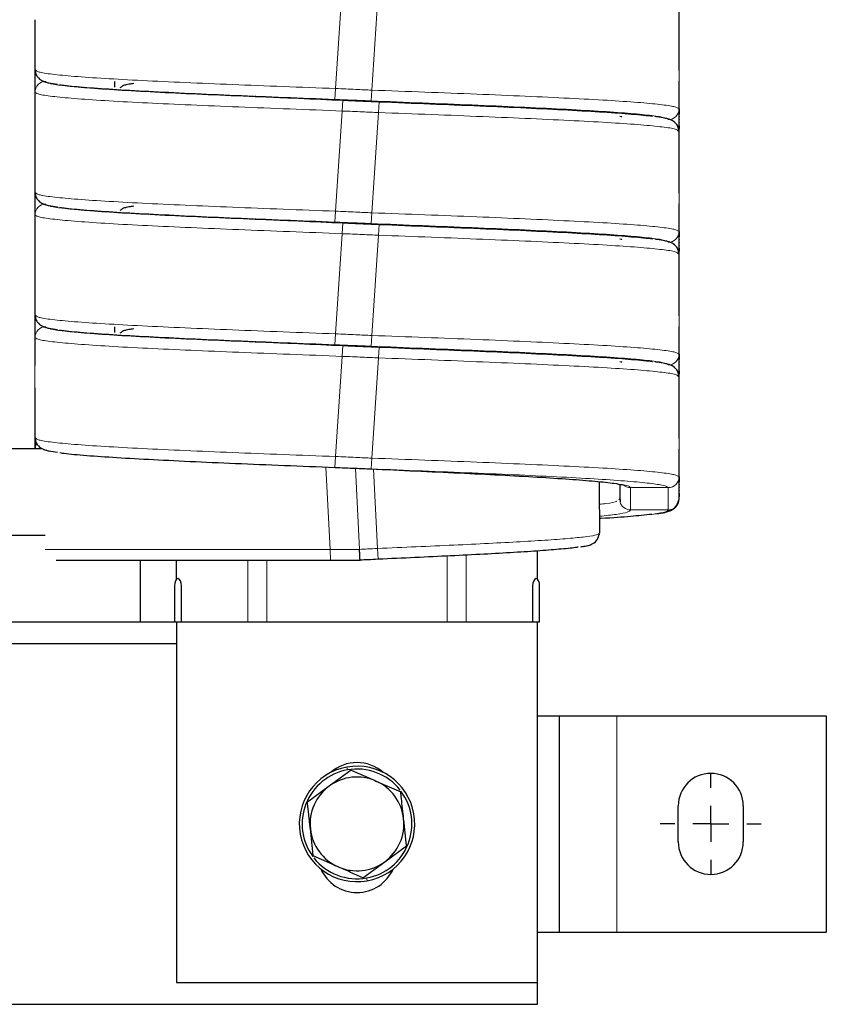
# Paper-space layout 'Blatt2' of a CAD drawing. Header units: millimetres. Extents: x 5 to 418, y 2 to 292.
# Tile 15 of 43: x 124 to 152, y 178 to 212. Entities that reach past the tile are written whole.
import ezdxf

# ---------------------------------------------------------------- set-up
doc = ezdxf.new("R2010")
doc.units = ezdxf.units.MM
doc.layers.add('SLD-0', color=7, linetype='Continuous')

# ---------------------------------------------------------------- blocks, each defined once
blk = doc.blocks.new('SW_CENTERMARKSYMBOL_9')
at = {"layer": 'SLD-0', "color": 0}
for p, q in [((0, 1.25), (0, 1.75)), ((0, 0), (0, 0.625)), ((-1.25, 0), (-1.75, 0)), ((0, 0), (-0.625, 0)), ((0, 0), (0, -0.625)), ((0, 0), (0.625, 0)), ((1.25, 0), (1.75, 0)), ((0, -1.25), (0, -1.75))]:
    blk.add_line(p, q, dxfattribs=at)

psp = doc.layouts.new('Blatt2')

# ---------------------------------------------------------------- linework, layer by layer
at = {"color": 7, "linetype": 'Continuous', "lineweight": 18}
for p, q in [((134.8088, 213.0744), (134.5792, 209.602)), ((136.0588, 213.0214), (135.8292, 209.5489)), ((146.4715, 210.6354), (146.4715, 208.8992)), ((124.1665, 209.4742), (124.1665, 207.738)), ((134.5792, 209.602), (134.5544, 209.2278)), ((135.8292, 209.5489), (135.8044, 209.1748)), ((134.6385, 209.2075), (134.6376, 209.2243)), ((134.8335, 209.1986), (134.8088, 208.8244)), ((135.8942, 209.1536), (135.8934, 209.1707)), ((136.0835, 209.1455), (136.0588, 208.7714)), ((134.8088, 208.8244), (134.5792, 205.352)), ((136.0588, 208.7714), (135.8292, 205.2989)), ((146.4715, 206.3854), (146.4715, 204.6492)), ((124.1665, 205.2242), (124.1665, 203.488)), ((134.5792, 205.352), (134.5544, 204.9778)), ((135.8292, 205.2989), (135.8044, 204.9248)), ((134.6385, 204.9575), (134.6376, 204.9743)), ((134.8335, 204.9486), (134.8088, 204.5744)), ((135.8942, 204.9036), (135.8934, 204.9207)), ((136.0835, 204.8955), (136.0588, 204.5214)), ((134.8088, 204.5744), (134.5792, 201.102)), ((136.0588, 204.5214), (135.8292, 201.0489)), ((146.4715, 202.1354), (146.4715, 200.3992)), ((124.1665, 200.9742), (124.1665, 199.238)), ((134.5792, 201.102), (134.5544, 200.7278)), ((135.8292, 201.0489), (135.8044, 200.6748)), ((134.6385, 200.7075), (134.6376, 200.7243)), ((134.8335, 200.6986), (134.8088, 200.3244)), ((135.8942, 200.6536), (135.8934, 200.6707)), ((136.0835, 200.6455), (136.0588, 200.2714)), ((134.8088, 200.3244), (134.5792, 196.852)), ((136.0588, 200.2714), (135.8292, 196.7989)), ((146.4715, 197.8854), (146.4715, 196.1492)), ((124.1665, 197.4966), (124.1665, 197.459)), ((134.5792, 196.852), (134.5544, 196.4778)), ((135.8292, 196.7989), (135.8044, 196.4248)), ((134.3859, 193.6363), (134.2437, 196.4902)), ((135.4056, 193.6363), (135.2655, 196.4477)), ((136.0306, 193.6674), (135.8934, 196.4207)), ((143.7215, 195.9352), (143.7215, 195.9804)), ((146.0965, 195.775), (144.7915, 195.775)), ((146.0965, 195.0026), (144.7915, 195.0026)), ((124.5229, 193.6363), (134.3859, 193.6363)), ((134.4046, 193.2618), (134.3859, 193.6363)), ((134.3859, 193.6363), (135.4056, 193.6363)), ((136.0493, 193.2928), (136.0306, 193.6674)), ((139.1013, 191.1242), (139.1013, 193.4377)), ((131.5367, 191.1242), (131.5367, 193.2618)), ((132.194, 191.1242), (132.194, 193.2618)), ((138.444, 191.1242), (138.444, 193.4048)), ((129.259, 192.3742), (129.2371, 192.3742)), ((141.379, 192.3742), (141.4009, 192.3742)), ((144.319, 187.8742), (144.319, 180.3742)), ((134.9854, 185.9947), (134.9678, 186.0931)), ((135.6526, 182.2537), (135.6702, 182.1553))]:
    psp.add_line(p, q, dxfattribs=at)
at = {"color": 7, "linetype": 'Continuous', "lineweight": 25}
for p, q in [((124.1665, 210.1574), (124.1665, 210.0564)), ((124.1717, 210.249), (124.2088, 210.2287)), ((124.1665, 209.966), (124.1665, 209.9501)), ((124.1665, 209.8568), (124.1665, 209.8454)), ((126.9164, 209.8456), (126.9164, 209.6454)), ((124.1665, 209.755), (124.1665, 209.745)), ((126.9165, 209.7711), (126.9165, 209.7197)), ((146.4715, 208.8992), (146.4715, 208.7157)), ((146.4715, 208.6282), (146.4715, 208.6215)), ((146.4715, 208.5311), (146.4715, 208.5152)), ((146.4298, 208.1447), (146.4664, 208.1244)), ((146.4715, 208.4219), (146.4715, 208.4105)), ((146.4715, 208.3201), (146.4715, 208.3043)), ((124.1665, 207.738), (124.1665, 207.738)), ((124.1665, 205.9074), (124.1665, 205.8064)), ((124.1665, 205.716), (124.1665, 205.7001)), ((124.1717, 205.999), (124.2088, 205.9787)), ((124.1665, 205.6068), (124.1665, 205.5954)), ((146.4715, 204.6492), (146.4715, 204.4657)), ((146.4715, 204.3782), (146.4715, 204.3715)), ((146.4715, 204.2811), (146.4715, 204.2652)), ((146.4715, 204.1719), (146.4715, 204.1605)), ((146.4298, 203.8947), (146.4664, 203.8744)), ((124.1665, 203.488), (124.1665, 203.488)), ((124.1665, 201.6574), (124.1665, 201.5564)), ((124.1717, 201.749), (124.2088, 201.7287)), ((124.1665, 201.466), (124.1665, 201.4501)), ((124.1665, 201.3568), (124.1665, 201.3487)), ((126.9164, 201.3456), (126.9164, 201.1454)), ((146.4715, 200.3992), (146.4715, 200.2157)), ((146.4715, 200.1282), (146.4715, 200.1215)), ((146.4715, 200.0311), (146.4715, 200.0152)), ((146.4715, 199.9219), (146.4715, 199.9105)), ((146.4298, 199.6447), (146.4664, 199.6244)), ((124.1665, 199.238), (124.1665, 199.238)), ((124.1663, 197.4996), (124.1664, 197.1242)), ((124.1717, 197.499), (124.2088, 197.4787)), ((124.4205, 197.1242), (121.2963, 197.1242)), ((143.7215, 195.9352), (143.7215, 195.979)), ((143.7215, 195.9352), (143.7215, 195.9352)), ((146.4715, 196.1492), (146.4715, 195.9657)), ((146.4715, 195.8782), (146.4715, 195.8715)), ((146.4715, 195.7811), (146.4715, 195.7652)), ((146.4715, 195.6719), (146.4715, 195.6605)), ((146.4715, 195.5701), (146.4715, 195.5543)), ((144.4119, 195.3735), (144.3855, 195.355)), ((144.4165, 195.4596), (144.4271, 195.2883)), ((144.4165, 195.4437), (144.4165, 195.3768)), ((119.6199, 194.1242), (124.5248, 194.1242)), ((143.7176, 194.1951), (143.6896, 194.1793)), ((141.569, 192.6038), (141.569, 193.5798)), ((124.8981, 193.2618), (134.4046, 193.2618)), ((127.819, 191.1242), (127.819, 193.2618)), ((129.069, 192.6038), (129.069, 193.2618)), ((134.4046, 193.2618), (135.4243, 193.2618)), ((129.1386, 192.6242), (129.1167, 192.6242)), ((141.5213, 192.6242), (141.4994, 192.6242)), ((128.9963, 192.3742), (128.9963, 191.1242)), ((129.2371, 191.1242), (129.2371, 192.3742)), ((141.4009, 192.3742), (141.4009, 191.1242)), ((141.6417, 191.1242), (141.6417, 192.3742)), ((116.6417, 191.1242), (128.9963, 191.1242)), ((128.9963, 191.1242), (129.2371, 191.1242)), ((129.069, 191.1242), (129.069, 178.6242)), ((129.259, 191.1242), (129.2371, 191.1242)), ((129.259, 191.1242), (131.5367, 191.1242)), ((131.5367, 191.1242), (132.194, 191.1242)), ((132.194, 191.1242), (138.444, 191.1242)), ((138.444, 191.1242), (139.1013, 191.1242)), ((139.1013, 191.1242), (141.379, 191.1242)), ((141.379, 191.1242), (141.4009, 191.1242)), ((141.4009, 191.1242), (141.6417, 191.1242)), ((141.569, 178.6242), (141.569, 191.1242)), ((116.569, 190.3742), (129.069, 190.3742)), ((141.569, 187.8742), (142.319, 187.8742)), ((142.319, 187.8742), (142.319, 180.3742)), ((142.319, 187.8742), (144.319, 187.8742)), ((144.319, 187.8742), (151.569, 187.8742)), ((151.569, 187.8742), (151.569, 180.3742)), ((135.1164, 185.9896), (134.3593, 185.4355)), ((135.9748, 185.611), (136.8332, 185.2324)), ((134.3593, 185.4355), (133.6022, 184.8814)), ((146.444, 183.4992), (146.444, 184.7492)), ((148.694, 184.7492), (148.694, 183.4992)), ((136.2787, 182.8129), (137.0358, 183.367)), ((134.6632, 182.6374), (133.8048, 183.016)), ((135.5216, 182.2588), (136.2787, 182.8129)), ((141.569, 180.3742), (142.319, 180.3742)), ((142.319, 180.3742), (144.319, 180.3742)), ((144.319, 180.3742), (151.569, 180.3742)), ((129.069, 178.6242), (141.569, 178.6242)), ((141.569, 177.8742), (141.569, 178.6242)), ((79.069, 177.8742), (141.569, 177.8742))]:
    psp.add_line(p, q, dxfattribs=at)
at = {"color": 7, "linetype": 'Continuous', "lineweight": 25, "flags": 128}
for points in [[(129.2371, 192.3742), (129.2279, 192.4699), (129.2018, 192.551), (129.1627, 192.6052), (129.1167, 192.6242), (129.0706, 192.6052), (129.0315, 192.551), (129.0054, 192.4699), (128.9963, 192.3742)], [(141.6417, 192.3742), (141.6326, 192.4699), (141.6065, 192.551), (141.5674, 192.6052), (141.5213, 192.6242), (141.4753, 192.6052), (141.4362, 192.551), (141.4101, 192.4699), (141.4009, 192.3742)]]:
    psp.add_lwpolyline(points, dxfattribs=at)
at = {"color": 7, "linetype": 'Continuous', "lineweight": 18}
for centre, radius, start, end in [((124.5411, 209.4738), 0.3746, 89.93757, 179.93743), ((146.0969, 208.8996), 0.3746, 269.93757, 359.93743), ((124.5411, 205.2238), 0.3746, 89.93757, 179.93743), ((146.0969, 204.6496), 0.3746, 269.93757, 359.93743), ((124.5411, 200.9738), 0.3746, 89.93757, 179.93743), ((146.0969, 200.3996), 0.3746, 269.93757, 359.93743), ((144.7914, 196.1503), 0.3753, 224.15997, 270.01638), ((146.0969, 196.1496), 0.3746, 269.93757, 359.93743), ((144.7912, 195.3774), 0.3748, 193.76686, 270.0519)]:
    psp.add_arc(centre, radius, start, end, dxfattribs=at)
at = {"color": 7, "linetype": 'Continuous', "lineweight": 25}
for centre, radius, start, end in [((146.0969, 195.3772), 0.3746, 269.93757, 359.93743), ((135.319, 184.1242), 2, 100.1124, 280.1124), ((135.319, 184.1242), 1.9, 100.1124, 216.76066), ((135.319, 184.8742), 1.375, 48.59038, 131.40962), ((135.319, 184.1242), 2, 280.1124, 100.1124), ((135.319, 184.1242), 1.9, 38.13824, 100.1124), ((135.319, 184.1242), 1.625, 66.19951, 126.19951), ((135.319, 184.1242), 1.625, 6.19951, 66.19951), ((147.569, 184.7492), 1.125, 360, 180), ((135.319, 184.1242), 1.625, 126.19951, 186.19951), ((135.319, 184.1242), 1.9, 280.1124, 36.76066), ((135.319, 184.1242), 1.625, 306.19951, 6.19951), ((135.319, 184.1242), 1.625, 186.19951, 246.19951), ((147.569, 183.4992), 1.125, 180, 0), ((135.319, 184.1242), 1.9, 218.13824, 280.1124), ((135.319, 183.1242), 1.375, 203.79147, 336.20853), ((135.319, 184.1242), 1.625, 246.19951, 306.19951)]:
    psp.add_arc(centre, radius, start, end, dxfattribs=at)
for points, knots in [([(146.4715, 210.6354), (146.4715, 210.9252), (146.4715, 211.5048), (146.4716, 212.0847), (146.4717, 212.3746)], [0, 0, 0, 0, 0.4999716, 1, 1, 1, 1]), ([(124.1665, 211.988), (124.1665, 211.6982), (124.1665, 211.1185), (124.1664, 210.5387), (124.1663, 210.2488)], [0, 0, 0, 0, 0.49997251, 1, 1, 1, 1]), ([(146.4715, 210.2242), (146.4715, 210.3), (146.4715, 210.4709), (146.4715, 210.5766), (146.4715, 210.6354)], [0, 0, 0, 0, 0.44345214, 1, 1, 1, 1]), ([(124.1663, 210.2496), (124.1664, 209.9597), (124.1665, 209.3798), (124.1665, 208.8002), (124.1665, 208.5104)], [0, 0, 0, 0, 0.50002836, 1, 1, 1, 1]), ([(124.1762, 210.2279), (124.1848, 210.1761), (124.2022, 210.0714), (124.3178, 209.9221), (124.4511, 209.853), (124.532, 209.8286), (124.6839, 209.7864), (124.8418, 209.7671), (124.9442, 209.7545)], [0, 0, 0, 0, 0.078743, 0.1589727, 0.3256134, 0.504871, 0.6790412, 1, 1, 1, 1]), ([(146.4717, 208.1238), (146.4716, 208.4137), (146.4715, 208.9935), (146.4715, 209.5732), (146.4715, 209.863)], [0, 0, 0, 0, 0.5000275, 1, 1, 1, 1]), ([(124.1665, 209.6575), (124.1665, 209.6472), (124.1665, 209.5756), (124.1665, 209.521), (124.1665, 209.4742)], [0, 0, 0, 0, 0.14383935, 1, 1, 1, 1]), ([(125.0276, 209.7396), (125.0552, 209.7347), (125.2223, 209.7046), (125.8215, 209.6503), (126.8143, 209.5775), (128.0698, 209.5069), (129.509, 209.4362), (131.098, 209.3662), (132.795, 209.2976), (133.9676, 209.2511), (134.5544, 209.2278)], [0, 0, 0, 0, 0.0277127, 0.1677682, 0.3081969, 0.4481006, 0.5861116, 0.7234834, 0.8616076, 1, 1, 1, 1]), ([(127.5873, 209.7764), (127.5284, 209.7677), (127.4283, 209.753), (127.3355, 209.7308), (127.2184, 209.7085), (127.1391, 209.6448), (127.1109, 209.6222)], [0, 0, 0, 0, 0.34870968, 0.59308374, 0.85519761, 1, 1, 1, 1]), ([(124.1665, 209.3867), (124.1665, 209.3842), (124.1665, 209.3497), (124.1665, 209.2622), (124.1665, 209.1503), (124.1665, 209.0566), (124.1665, 208.9911), (124.1665, 208.9249), (124.1665, 208.8593), (124.1665, 208.7954), (124.1665, 208.7055), (124.1665, 208.5339), (124.1665, 208.3339), (124.1665, 208.1162), (124.1665, 207.9075), (124.1665, 207.7986), (124.1665, 207.738)], [0, 0, 0, 0, 0.0040155, 0.0539035, 0.0916437, 0.1067068, 0.1199077, 0.1320897, 0.1443082, 0.1576093, 0.1728171, 0.2109165, 0.3244922, 0.4928047, 0.717723, 1, 1, 1, 1]), ([(131.7774, 209.3394), (131.7911, 209.3387), (132.2709, 209.3147), (133.3049, 209.2683), (134.3237, 209.2219), (134.8335, 209.1986)], [0, 0, 0, 0, 0.01451589, 0.5067675, 1, 1, 1, 1]), ([(134.5544, 209.2278), (134.7878, 209.2179), (135.2044, 209.2002), (135.6211, 209.1825), (135.8044, 209.1748)], [0, 0, 0, 0, 0.5600015, 1, 1, 1, 1]), ([(134.8335, 209.1986), (135.0669, 209.1887), (135.4835, 209.1709), (135.9002, 209.1533), (136.0835, 209.1455)], [0, 0, 0, 0, 0.5600015, 1, 1, 1, 1]), ([(135.8044, 209.1748), (136.3208, 209.1512), (137.3538, 209.1041), (138.3924, 209.0576), (138.8685, 209.0337), (138.8723, 209.0335)], [0, 0, 0, 0, 0.4977588, 0.9959735, 1, 1, 1, 1]), ([(136.0835, 209.1455), (136.678, 209.122), (137.8674, 209.0748), (139.5901, 209.0051), (141.2025, 208.9339), (142.6484, 208.8623), (143.8917, 208.7916), (144.8504, 208.7196), (145.4024, 208.6705), (145.5466, 208.6454), (145.55, 208.6448)], [0, 0, 0, 0, 0.1431123, 0.2863477, 0.4293381, 0.572711, 0.7155445, 0.8564485, 0.996696, 1, 1, 1, 1]), ([(144.4254, 208.6414), (144.4565, 208.6337), (144.4973, 208.6236), (144.4905, 208.6394), (144.4889, 208.6432)], [0, 0, 0, 0, 0.7639865, 1, 1, 1, 1]), ([(146.4618, 208.1455), (146.4533, 208.1971), (146.436, 208.3012), (146.3212, 208.4504), (146.1868, 208.5204), (146.1071, 208.545), (145.9429, 208.5872), (145.8006, 208.6132), (145.6671, 208.6294), (145.6452, 208.632)], [0, 0, 0, 0, 0.0724903, 0.146528, 0.300917, 0.4680028, 0.6308513, 0.9395107, 1, 1, 1, 1]), ([(146.4715, 208.3014), (146.4715, 208.294), (146.4715, 208.2599), (146.4715, 208.2339), (146.4715, 208.2136)], [0, 0, 0, 0, 0.2176984, 1, 1, 1, 1]), ([(146.4715, 206.3854), (146.4715, 206.6752), (146.4715, 207.2548), (146.4716, 207.8347), (146.4717, 208.1246)], [0, 0, 0, 0, 0.4999716, 1, 1, 1, 1]), ([(124.1665, 207.738), (124.1665, 207.4482), (124.1665, 206.8685), (124.1664, 206.2887), (124.1663, 205.9988)], [0, 0, 0, 0, 0.4999725, 1, 1, 1, 1]), ([(146.4715, 205.9742), (146.4715, 206.05), (146.4715, 206.2209), (146.4715, 206.3266), (146.4715, 206.3854)], [0, 0, 0, 0, 0.4434521, 1, 1, 1, 1]), ([(124.1663, 205.9996), (124.1664, 205.7097), (124.1665, 205.1298), (124.1665, 204.5502), (124.1665, 204.2604)], [0, 0, 0, 0, 0.5000284, 1, 1, 1, 1]), ([(124.1762, 205.9779), (124.1848, 205.9261), (124.2022, 205.8214), (124.3178, 205.6721), (124.4511, 205.603), (124.532, 205.5786), (124.6839, 205.5364), (124.8418, 205.5171), (124.9442, 205.5045)], [0, 0, 0, 0, 0.07874297, 0.15897274, 0.32561337, 0.50487095, 0.67904119, 1, 1, 1, 1]), ([(124.1665, 205.5079), (124.1665, 205.4628), (124.1665, 205.3551), (124.1665, 205.2723), (124.1665, 205.2242)], [0, 0, 0, 0, 0.4188492, 1, 1, 1, 1]), ([(125.0276, 205.4896), (125.0552, 205.4847), (125.2223, 205.4546), (125.8215, 205.4003), (126.8143, 205.3275), (128.0698, 205.2569), (129.509, 205.1862), (131.098, 205.1162), (132.795, 205.0476), (133.9676, 205.0011), (134.5544, 204.9778)], [0, 0, 0, 0, 0.0277127, 0.1677682, 0.3081969, 0.4481006, 0.5861116, 0.7234834, 0.8616076, 1, 1, 1, 1]), ([(127.5873, 205.5264), (127.5284, 205.5177), (127.4283, 205.503), (127.3355, 205.4808), (127.2184, 205.4585), (127.1391, 205.3948), (127.1109, 205.3722)], [0, 0, 0, 0, 0.3487097, 0.5930837, 0.8551976, 1, 1, 1, 1]), ([(146.4717, 203.8738), (146.4716, 204.1637), (146.4715, 204.7435), (146.4715, 205.3232), (146.4715, 205.613)], [0, 0, 0, 0, 0.5000275, 1, 1, 1, 1]), ([(124.1665, 205.1367), (124.1665, 205.1137), (124.1665, 205.0692), (124.1665, 204.9954), (124.1665, 204.8974), (124.1665, 204.7727), (124.1665, 204.5715), (124.1665, 204.3466), (124.1665, 204.1066), (124.1665, 203.8784), (124.1665, 203.6622), (124.1665, 203.5495), (124.1665, 203.488)], [0, 0, 0, 0, 0.0133492, 0.0258771, 0.0384879, 0.0662286, 0.1004787, 0.1955863, 0.3314218, 0.5102064, 0.7328995, 1, 1, 1, 1]), ([(131.7774, 205.0894), (131.7911, 205.0887), (132.2709, 205.0647), (133.3049, 205.0183), (134.3237, 204.9719), (134.8335, 204.9486)], [0, 0, 0, 0, 0.0145159, 0.5067675, 1, 1, 1, 1]), ([(134.5544, 204.9778), (134.7878, 204.9679), (135.2044, 204.9502), (135.6211, 204.9325), (135.8044, 204.9248)], [0, 0, 0, 0, 0.5600015, 1, 1, 1, 1]), ([(134.8335, 204.9486), (135.0669, 204.9387), (135.4835, 204.9209), (135.9002, 204.9033), (136.0835, 204.8955)], [0, 0, 0, 0, 0.5600015, 1, 1, 1, 1]), ([(135.8044, 204.9248), (136.3208, 204.9012), (137.3538, 204.8541), (138.3924, 204.8076), (138.8685, 204.7837), (138.8723, 204.7835)], [0, 0, 0, 0, 0.4977588, 0.9959735, 1, 1, 1, 1]), ([(136.0835, 204.8955), (136.678, 204.872), (137.8674, 204.8248), (139.5901, 204.7551), (141.2025, 204.6839), (142.6484, 204.6123), (143.8917, 204.5416), (144.8504, 204.4696), (145.4024, 204.4205), (145.5466, 204.3954), (145.55, 204.3948)], [0, 0, 0, 0, 0.1431123, 0.2863477, 0.4293381, 0.572711, 0.7155445, 0.8564485, 0.996696, 1, 1, 1, 1]), ([(144.4254, 204.3914), (144.4565, 204.3837), (144.4973, 204.3736), (144.4905, 204.3894), (144.4889, 204.3932)], [0, 0, 0, 0, 0.7639865, 1, 1, 1, 1]), ([(146.4618, 203.8955), (146.4533, 203.9471), (146.436, 204.0512), (146.3212, 204.2004), (146.1868, 204.2704), (146.1071, 204.295), (145.9429, 204.3372), (145.8006, 204.3632), (145.6671, 204.3794), (145.6452, 204.382)], [0, 0, 0, 0, 0.0724903, 0.146528, 0.300917, 0.4680028, 0.6308513, 0.9395107, 1, 1, 1, 1]), ([(146.4715, 204.0701), (146.4715, 204.0562), (146.4715, 204.0154), (146.4715, 203.9842), (146.4715, 203.9636)], [0, 0, 0, 0, 0.3406755, 1, 1, 1, 1]), ([(146.4715, 202.1354), (146.4715, 202.4252), (146.4715, 203.0048), (146.4716, 203.5847), (146.4717, 203.8746)], [0, 0, 0, 0, 0.49997164, 1, 1, 1, 1]), ([(124.1665, 203.488), (124.1665, 203.1982), (124.1665, 202.6185), (124.1664, 202.0387), (124.1663, 201.7488)], [0, 0, 0, 0, 0.4999725, 1, 1, 1, 1]), ([(146.4715, 201.7242), (146.4715, 201.8), (146.4715, 201.9709), (146.4715, 202.0766), (146.4715, 202.1354)], [0, 0, 0, 0, 0.44345214, 1, 1, 1, 1]), ([(124.1663, 201.7496), (124.1664, 201.4597), (124.1665, 200.8798), (124.1665, 200.3002), (124.1665, 200.0104)], [0, 0, 0, 0, 0.50002836, 1, 1, 1, 1]), ([(124.1762, 201.7279), (124.1848, 201.6761), (124.2022, 201.5714), (124.3178, 201.4221), (124.4511, 201.353), (124.532, 201.3286), (124.6839, 201.2864), (124.8418, 201.2671), (124.9442, 201.2545)], [0, 0, 0, 0, 0.078743, 0.1589727, 0.3256134, 0.504871, 0.6790412, 1, 1, 1, 1]), ([(127.5873, 201.2764), (127.5284, 201.2677), (127.4283, 201.253), (127.3355, 201.2308), (127.2184, 201.2085), (127.1391, 201.1448), (127.1109, 201.1222)], [0, 0, 0, 0, 0.3487097, 0.5930837, 0.8551976, 1, 1, 1, 1]), ([(146.4717, 199.6238), (146.4716, 199.9137), (146.4715, 200.4935), (146.4715, 201.0732), (146.4715, 201.363)], [0, 0, 0, 0, 0.5000275, 1, 1, 1, 1]), ([(124.1665, 201.2612), (124.1665, 201.2149), (124.1665, 201.106), (124.1665, 201.0223), (124.1665, 200.9742)], [0, 0, 0, 0, 0.4248176, 1, 1, 1, 1]), ([(125.0276, 201.2396), (125.0552, 201.2347), (125.2223, 201.2046), (125.8215, 201.1503), (126.8143, 201.0775), (128.0698, 201.0069), (129.509, 200.9362), (131.098, 200.8662), (132.795, 200.7976), (133.9676, 200.7511), (134.5544, 200.7278)], [0, 0, 0, 0, 0.0277127, 0.1677682, 0.3081969, 0.4481006, 0.5861116, 0.7234834, 0.8616076, 1, 1, 1, 1]), ([(131.7774, 200.8394), (131.7911, 200.8387), (132.2709, 200.8147), (133.3049, 200.7683), (134.3237, 200.7219), (134.8335, 200.6986)], [0, 0, 0, 0, 0.0145159, 0.5067675, 1, 1, 1, 1]), ([(134.5544, 200.7278), (134.7878, 200.7179), (135.2044, 200.7002), (135.6211, 200.6825), (135.8044, 200.6748)], [0, 0, 0, 0, 0.5600015, 1, 1, 1, 1]), ([(134.8335, 200.6986), (135.0669, 200.6887), (135.4835, 200.6709), (135.9002, 200.6533), (136.0835, 200.6455)], [0, 0, 0, 0, 0.5600015, 1, 1, 1, 1]), ([(135.8044, 200.6748), (136.3208, 200.6512), (137.3538, 200.6041), (138.3924, 200.5576), (138.8685, 200.5337), (138.8723, 200.5335)], [0, 0, 0, 0, 0.4977588, 0.9959735, 1, 1, 1, 1]), ([(136.0835, 200.6455), (136.678, 200.622), (137.8674, 200.5748), (139.5901, 200.5051), (141.2025, 200.4339), (142.6484, 200.3623), (143.8917, 200.2916), (144.8504, 200.2196), (145.4024, 200.1705), (145.5466, 200.1454), (145.55, 200.1448)], [0, 0, 0, 0, 0.1431123, 0.2863477, 0.4293381, 0.572711, 0.7155445, 0.8564485, 0.996696, 1, 1, 1, 1]), ([(144.4254, 200.1414), (144.4565, 200.1337), (144.4973, 200.1236), (144.4905, 200.1394), (144.4889, 200.1432)], [0, 0, 0, 0, 0.7639865, 1, 1, 1, 1]), ([(146.4618, 199.6455), (146.4533, 199.6971), (146.436, 199.8012), (146.3212, 199.9504), (146.1868, 200.0204), (146.1071, 200.045), (145.9429, 200.0872), (145.8006, 200.1132), (145.6671, 200.1294), (145.6452, 200.132)], [0, 0, 0, 0, 0.0724903, 0.146528, 0.300917, 0.4680028, 0.6308513, 0.9395107, 1, 1, 1, 1]), ([(146.4715, 199.8201), (146.4715, 199.8062), (146.4715, 199.7654), (146.4715, 199.7342), (146.4715, 199.7136)], [0, 0, 0, 0, 0.34067549, 1, 1, 1, 1]), ([(146.4715, 197.8854), (146.4715, 198.1752), (146.4715, 198.7548), (146.4716, 199.3347), (146.4717, 199.6246)], [0, 0, 0, 0, 0.4999716, 1, 1, 1, 1]), ([(124.1665, 199.238), (124.1665, 198.9482), (124.1665, 198.3685), (124.1664, 197.7887), (124.1663, 197.4988)], [0, 0, 0, 0, 0.4999725, 1, 1, 1, 1]), ([(146.4715, 197.4742), (146.4715, 197.55), (146.4715, 197.7209), (146.4715, 197.8266), (146.4715, 197.8854)], [0, 0, 0, 0, 0.4434521, 1, 1, 1, 1]), ([(124.1665, 197.4074), (124.1665, 197.3722), (124.1665, 197.2869), (124.1665, 197.1767), (124.1665, 197.112)], [0, 0, 0, 0, 0.412608, 1, 1, 1, 1]), ([(124.2254, 197.3097), (124.2188, 197.3006), (124.1945, 197.2669), (124.1732, 197.2027), (124.1691, 197.1484), (124.1672, 197.1242)], [0, 0, 0, 0, 0.1702768, 0.6311742, 1, 1, 1, 1]), ([(124.1762, 197.4779), (124.1848, 197.4261), (124.2022, 197.3214), (124.3178, 197.1721), (124.4511, 197.103), (124.532, 197.0786), (124.6839, 197.0364), (124.8418, 197.0171), (124.9442, 197.0045)], [0, 0, 0, 0, 0.07874298, 0.15897275, 0.32561338, 0.50487096, 0.6790412, 1, 1, 1, 1]), ([(125.0276, 196.9896), (125.0552, 196.9847), (125.2223, 196.9546), (125.8215, 196.9003), (126.8143, 196.8275), (128.0698, 196.7569), (129.509, 196.6862), (131.098, 196.6162), (132.795, 196.5476), (133.9676, 196.5011), (134.5544, 196.4778)], [0, 0, 0, 0, 0.0277127, 0.1677682, 0.3081969, 0.4481006, 0.5861116, 0.7234834, 0.8616076, 1, 1, 1, 1]), ([(146.4717, 195.3738), (146.4716, 195.6637), (146.4715, 196.2435), (146.4715, 196.8232), (146.4715, 197.113)], [0, 0, 0, 0, 0.5000275, 1, 1, 1, 1]), ([(134.5544, 196.4778), (134.7878, 196.4679), (135.2044, 196.4502), (135.6211, 196.4325), (135.8044, 196.4248)], [0, 0, 0, 0, 0.5600015, 1, 1, 1, 1]), ([(135.1914, 196.4508), (135.2124, 196.45), (135.4168, 196.4413), (135.6211, 196.4326), (135.8044, 196.4248)], [0, 0, 0, 0, 0.1028828, 1, 1, 1, 1]), ([(135.8044, 196.4248), (136.3232, 196.4012), (137.3612, 196.3541), (138.875, 196.2843), (140.2994, 196.2131), (141.5874, 196.1415), (142.6989, 196.0708), (143.5884, 195.9988), (144.2113, 195.9333), (144.4213, 195.8914), (144.5077, 195.8742)], [0, 0, 0, 0, 0.1307183, 0.2615563, 0.3921556, 0.5231349, 0.6536222, 0.7823177, 0.9104322, 1, 1, 1, 1]), ([(143.7217, 194.1949), (143.7216, 194.485), (143.7215, 195.0652), (143.7215, 195.6452), (143.7215, 195.9352)], [0, 0, 0, 0, 0.5000318, 1, 1, 1, 1]), ([(144.4165, 195.8885), (144.4165, 195.8291), (144.4165, 195.686), (144.4165, 195.5488), (144.4165, 195.4686)], [0, 0, 0, 0, 0.415217, 1, 1, 1, 1]), ([(144.4254, 195.8914), (144.4565, 195.8837), (144.4973, 195.8736), (144.4905, 195.8894), (144.4889, 195.8932)], [0, 0, 0, 0, 0.7639865, 1, 1, 1, 1]), ([(146.4715, 195.5514), (146.4715, 195.544), (146.4715, 195.5099), (146.4715, 195.4839), (146.4715, 195.4636)], [0, 0, 0, 0, 0.2176984, 1, 1, 1, 1]), ([(145.6319, 194.8644), (145.7233, 194.8774), (145.8676, 194.898), (146.0014, 194.9234), (146.1599, 194.9665), (146.3793, 195.0913), (146.4334, 195.2628), (146.4618, 195.3529)], [0, 0, 0, 0, 0.2752096, 0.4344201, 0.6044404, 0.7922751, 1, 1, 1, 1]), ([(145.5233, 194.8498), (145.2931, 194.825), (144.832, 194.7753), (144.1778, 194.7255), (143.7403, 194.7006), (143.7216, 194.6996)], [0, 0, 0, 0, 0.4884265, 0.978155, 1, 1, 1, 1]), ([(143.0652, 193.7273), (143.1206, 193.7345), (143.2226, 193.7479), (143.3037, 193.7654), (143.4429, 193.8053), (143.6423, 193.9269), (143.6894, 194.0917), (143.7144, 194.1791)], [0, 0, 0, 0, 0.204757, 0.3764261, 0.5600845, 0.7669222, 1, 1, 1, 1]), ([(135.4243, 193.2618), (135.4243, 193.262), (135.4242, 193.2625), (135.424, 193.2666), (135.4237, 193.2731), (135.4233, 193.2823), (135.4227, 193.294), (135.422, 193.308), (135.4212, 193.3245), (135.4202, 193.3432), (135.4192, 193.3639), (135.4181, 193.3865), (135.4168, 193.411), (135.4155, 193.4372), (135.4142, 193.4646), (135.4127, 193.4931), (135.4113, 193.523), (135.4089, 193.5703), (135.407, 193.6086), (135.4056, 193.6363)], [0, 0, 0, 0, 0.052755, 0.1058763, 0.1601528, 0.2148286, 0.2675836, 0.3210913, 0.3749814, 0.4296572, 0.4824122, 0.5355335, 0.58981, 0.6444857, 0.6972407, 0.750362, 0.8046386, 0.8593143, 1, 1, 1, 1]), ([(142.9815, 193.7141), (142.965, 193.7109), (142.8461, 193.6882), (142.414, 193.6453), (141.6916, 193.5857), (140.7764, 193.5265), (139.7275, 193.4686), (138.5691, 193.4101), (137.3321, 193.3514), (136.4772, 193.3124), (136.0493, 193.2928)], [0, 0, 0, 0, 0.0227651, 0.1635379, 0.3046781, 0.4452916, 0.5840067, 0.7220778, 0.8609015, 1, 1, 1, 1]), ([(136.0493, 193.2928), (135.9326, 193.2869), (135.7243, 193.2764), (135.516, 193.2662), (135.4243, 193.2618)], [0, 0, 0, 0, 0.559999, 1, 1, 1, 1]), ([(135.1164, 185.9896), (135.2579, 185.9272), (135.5422, 185.8018), (135.8302, 185.6748), (135.9748, 185.611)], [0, 0, 0, 0, 0.4981128, 1, 1, 1, 1]), ([(136.9345, 184.2997), (136.9088, 184.5358), (136.8749, 184.8488), (136.8414, 185.1568), (136.8332, 185.2324)], [0, 0, 0, 0, 0.75467667, 1, 1, 1, 1]), ([(133.7035, 183.9487), (133.6971, 184.0075), (133.6843, 184.1253), (133.6651, 184.3019), (133.646, 184.4784), (133.6291, 184.6338), (133.6145, 184.7681), (133.6063, 184.8437), (133.6022, 184.8814)], [0, 0, 0, 0, 0.1880433, 0.3763739, 0.5654879, 0.7548234, 0.877392, 1, 1, 1, 1]), ([(137.0358, 183.367), (137.0348, 183.3767), (137.0256, 183.4605), (137.0084, 183.6193), (136.9839, 183.8445), (136.9593, 184.0715), (136.9428, 184.2236), (136.9345, 184.2997)], [0, 0, 0, 0, 0.0314474, 0.2725242, 0.5139432, 0.7566821, 1, 1, 1, 1]), ([(133.8048, 183.016), (133.8038, 183.0257), (133.7704, 183.3331), (133.7364, 183.6458), (133.7035, 183.9487)], [0, 0, 0, 0, 0.03148504, 1, 1, 1, 1]), ([(135.5216, 182.2588), (135.3801, 182.3212), (135.0958, 182.4466), (134.8078, 182.5736), (134.6632, 182.6374)], [0, 0, 0, 0, 0.4981128, 1, 1, 1, 1])]:
    psp.add_open_spline(points, degree=3, knots=knots, dxfattribs=at)
at = {"color": 7, "linetype": 'Continuous', "lineweight": 18}
for points, knots in [([(124.2088, 210.2287), (124.2287, 210.2104), (124.2771, 210.166), (124.727, 210.099), (125.4898, 210.0244), (126.5478, 209.9517), (127.8469, 209.881), (129.3439, 209.8104), (130.9933, 209.7404), (132.7545, 209.6718), (133.9706, 209.6253), (134.5792, 209.602)], [0, 0, 0, 0, 0.0813281, 0.1971649, 0.3128141, 0.4287654, 0.5442832, 0.6582446, 0.7716746, 0.8857258, 1, 1, 1, 1]), ([(124.1665, 209.4742), (124.2045, 209.4481), (124.2806, 209.396), (124.8031, 209.3214), (125.6069, 209.2469), (126.6968, 209.1742), (128.0245, 209.1035), (129.5442, 209.0328), (131.2102, 208.9628), (132.9822, 208.8942), (134.1995, 208.8477), (134.8088, 208.8244)], [0, 0, 0, 0, 0.1118929, 0.223879, 0.3356801, 0.4477734, 0.5594478, 0.6696179, 0.779274, 0.8895263, 1, 1, 1, 1]), ([(124.6634, 209.796), (124.6793, 209.7876), (124.7444, 209.7531), (125.1754, 209.6957), (125.9425, 209.621), (127.0012, 209.5483), (128.2842, 209.4776), (129.7529, 209.407), (131.3615, 209.337), (133.0717, 209.2684), (134.2459, 209.2219), (134.8335, 209.1986)], [0, 0, 0, 0, 0.0393721, 0.1605049, 0.2814321, 0.4026819, 0.5234784, 0.6426413, 0.7612519, 0.8805062, 1, 1, 1, 1]), ([(134.5792, 209.602), (134.8125, 209.5921), (135.2292, 209.5743), (135.6459, 209.5567), (135.8292, 209.5489)], [0, 0, 0, 0, 0.5600011, 1, 1, 1, 1]), ([(135.8292, 209.5489), (136.4464, 209.5254), (137.6812, 209.4782), (139.4801, 209.4085), (141.1709, 209.3373), (142.6989, 209.2657), (144.0122, 209.1949), (145.0735, 209.1231), (145.8527, 209.0498), (146.3602, 208.9764), (146.4344, 208.9249), (146.4715, 208.8992)], [0, 0, 0, 0, 0.1118978, 0.2238836, 0.3356862, 0.4477814, 0.5594547, 0.6696247, 0.7792781, 0.889533, 1, 1, 1, 1]), ([(135.8044, 209.1748), (136.3997, 209.1512), (137.5907, 209.1041), (139.327, 209.0343), (140.9596, 208.9631), (142.4363, 208.8915), (143.7056, 208.8207), (144.7366, 208.7489), (145.4801, 208.6755), (145.8977, 208.6192), (145.961, 208.5854), (145.9763, 208.5773)], [0, 0, 0, 0, 0.1210102, 0.2421183, 0.3630242, 0.4842533, 0.6050263, 0.7241671, 0.8427533, 0.9619904, 1, 1, 1, 1]), ([(134.8088, 208.8244), (135.0421, 208.8145), (135.4588, 208.7967), (135.8755, 208.7791), (136.0588, 208.7714)], [0, 0, 0, 0, 0.5600011, 1, 1, 1, 1]), ([(136.0588, 208.7714), (136.6753, 208.7478), (137.9088, 208.7006), (139.6967, 208.6309), (141.3703, 208.5597), (142.875, 208.4881), (144.1594, 208.4173), (145.1889, 208.3455), (145.9277, 208.2722), (146.3635, 208.2063), (146.4104, 208.1627), (146.4298, 208.1447)], [0, 0, 0, 0, 0.1157534, 0.2316025, 0.3472585, 0.4632172, 0.5787396, 0.6927073, 0.8061402, 0.9201911, 1, 1, 1, 1]), ([(124.2088, 205.9787), (124.2287, 205.9604), (124.2771, 205.916), (124.727, 205.849), (125.4898, 205.7744), (126.5478, 205.7017), (127.8469, 205.631), (129.3439, 205.5604), (130.9933, 205.4904), (132.7545, 205.4218), (133.9706, 205.3753), (134.5792, 205.352)], [0, 0, 0, 0, 0.0813281, 0.1971649, 0.3128141, 0.4287654, 0.5442832, 0.6582446, 0.7716746, 0.8857258, 1, 1, 1, 1]), ([(124.6634, 205.546), (124.6793, 205.5376), (124.7444, 205.5031), (125.1754, 205.4457), (125.9425, 205.371), (127.0012, 205.2983), (128.2842, 205.2276), (129.7529, 205.157), (131.3615, 205.087), (133.0717, 205.0184), (134.2459, 204.9719), (134.8335, 204.9486)], [0, 0, 0, 0, 0.03937205, 0.16050491, 0.28143213, 0.40268191, 0.5234784, 0.64264133, 0.76125186, 0.88050615, 1, 1, 1, 1]), ([(124.1665, 205.2242), (124.2045, 205.1981), (124.2806, 205.146), (124.8031, 205.0714), (125.6069, 204.9969), (126.6968, 204.9242), (128.0245, 204.8535), (129.5442, 204.7828), (131.2102, 204.7128), (132.9822, 204.6442), (134.1995, 204.5977), (134.8088, 204.5744)], [0, 0, 0, 0, 0.1118929, 0.223879, 0.3356801, 0.4477734, 0.5594478, 0.6696179, 0.779274, 0.8895263, 1, 1, 1, 1]), ([(134.5792, 205.352), (134.8125, 205.3421), (135.2292, 205.3243), (135.6459, 205.3067), (135.8292, 205.2989)], [0, 0, 0, 0, 0.56000109, 1, 1, 1, 1]), ([(135.8292, 205.2989), (136.4464, 205.2754), (137.6812, 205.2282), (139.4801, 205.1585), (141.1709, 205.0873), (142.6989, 205.0157), (144.0122, 204.9449), (145.0735, 204.8731), (145.8527, 204.7998), (146.3602, 204.7264), (146.4344, 204.6749), (146.4715, 204.6492)], [0, 0, 0, 0, 0.1118978, 0.2238836, 0.3356862, 0.4477814, 0.5594547, 0.6696247, 0.7792781, 0.889533, 1, 1, 1, 1]), ([(135.8044, 204.9248), (136.3997, 204.9012), (137.5907, 204.8541), (139.327, 204.7843), (140.9596, 204.7131), (142.4363, 204.6415), (143.7056, 204.5707), (144.7366, 204.4989), (145.4801, 204.4255), (145.8977, 204.3692), (145.961, 204.3354), (145.9763, 204.3273)], [0, 0, 0, 0, 0.12101024, 0.24211833, 0.36302424, 0.48425333, 0.60502631, 0.72416714, 0.84275331, 0.96199043, 1, 1, 1, 1]), ([(134.8088, 204.5744), (135.0421, 204.5645), (135.4588, 204.5467), (135.8755, 204.5291), (136.0588, 204.5214)], [0, 0, 0, 0, 0.5600011, 1, 1, 1, 1]), ([(136.0588, 204.5214), (136.6753, 204.4978), (137.9088, 204.4506), (139.6967, 204.3809), (141.3703, 204.3097), (142.875, 204.2381), (144.1594, 204.1673), (145.1889, 204.0955), (145.9277, 204.0222), (146.3635, 203.9563), (146.4104, 203.9127), (146.4298, 203.8947)], [0, 0, 0, 0, 0.1157534, 0.2316025, 0.3472585, 0.4632172, 0.5787396, 0.6927073, 0.8061402, 0.9201911, 1, 1, 1, 1]), ([(124.2088, 201.7287), (124.2287, 201.7104), (124.2771, 201.666), (124.727, 201.599), (125.4898, 201.5244), (126.5478, 201.4517), (127.8469, 201.381), (129.3439, 201.3104), (130.9933, 201.2404), (132.7545, 201.1718), (133.9706, 201.1253), (134.5792, 201.102)], [0, 0, 0, 0, 0.0813281, 0.1971649, 0.3128141, 0.4287654, 0.5442832, 0.6582446, 0.7716746, 0.8857258, 1, 1, 1, 1]), ([(124.6634, 201.296), (124.6793, 201.2876), (124.7444, 201.2531), (125.1754, 201.1957), (125.9425, 201.121), (127.0012, 201.0483), (128.2842, 200.9776), (129.7529, 200.907), (131.3615, 200.837), (133.0717, 200.7684), (134.2459, 200.7219), (134.8335, 200.6986)], [0, 0, 0, 0, 0.03937205, 0.16050491, 0.28143213, 0.40268191, 0.5234784, 0.64264133, 0.76125186, 0.88050615, 1, 1, 1, 1]), ([(124.1665, 200.9742), (124.2045, 200.9481), (124.2806, 200.896), (124.8031, 200.8214), (125.6069, 200.7469), (126.6968, 200.6742), (128.0245, 200.6035), (129.5442, 200.5328), (131.2102, 200.4628), (132.9822, 200.3942), (134.1995, 200.3477), (134.8088, 200.3244)], [0, 0, 0, 0, 0.1118929, 0.223879, 0.3356801, 0.4477734, 0.5594478, 0.6696179, 0.779274, 0.8895263, 1, 1, 1, 1]), ([(134.5792, 201.102), (134.8125, 201.0921), (135.2292, 201.0743), (135.6459, 201.0567), (135.8292, 201.0489)], [0, 0, 0, 0, 0.5600011, 1, 1, 1, 1]), ([(135.8292, 201.0489), (136.4464, 201.0254), (137.6812, 200.9782), (139.4801, 200.9085), (141.1709, 200.8373), (142.6989, 200.7657), (144.0122, 200.6949), (145.0735, 200.6231), (145.8527, 200.5498), (146.3602, 200.4764), (146.4344, 200.4249), (146.4715, 200.3992)], [0, 0, 0, 0, 0.1118978, 0.2238836, 0.3356862, 0.4477814, 0.5594547, 0.6696247, 0.7792781, 0.889533, 1, 1, 1, 1]), ([(135.8044, 200.6748), (136.3997, 200.6512), (137.5907, 200.6041), (139.327, 200.5343), (140.9596, 200.4631), (142.4363, 200.3915), (143.7056, 200.3207), (144.7366, 200.2489), (145.4801, 200.1755), (145.8977, 200.1192), (145.961, 200.0854), (145.9763, 200.0773)], [0, 0, 0, 0, 0.1210102, 0.2421183, 0.3630242, 0.4842533, 0.6050263, 0.7241671, 0.8427533, 0.9619904, 1, 1, 1, 1]), ([(134.8088, 200.3244), (135.0421, 200.3145), (135.4588, 200.2967), (135.8755, 200.2791), (136.0588, 200.2714)], [0, 0, 0, 0, 0.5600011, 1, 1, 1, 1]), ([(136.0588, 200.2714), (136.6753, 200.2478), (137.9088, 200.2006), (139.6967, 200.1309), (141.3703, 200.0597), (142.875, 199.9881), (144.1594, 199.9173), (145.1889, 199.8455), (145.9277, 199.7722), (146.3635, 199.7063), (146.4104, 199.6627), (146.4298, 199.6447)], [0, 0, 0, 0, 0.1157534, 0.2316025, 0.3472585, 0.4632172, 0.5787396, 0.6927073, 0.8061402, 0.9201911, 1, 1, 1, 1]), ([(124.2088, 197.4787), (124.2287, 197.4604), (124.2771, 197.416), (124.727, 197.349), (125.4898, 197.2744), (126.5478, 197.2017), (127.8469, 197.131), (129.3439, 197.0604), (130.9933, 196.9904), (132.7545, 196.9218), (133.9706, 196.8753), (134.5792, 196.852)], [0, 0, 0, 0, 0.0813281, 0.1971649, 0.3128141, 0.4287654, 0.5442832, 0.6582446, 0.7716746, 0.8857258, 1, 1, 1, 1]), ([(134.5792, 196.852), (134.8125, 196.8421), (135.2292, 196.8243), (135.6459, 196.8067), (135.8292, 196.7989)], [0, 0, 0, 0, 0.5600011, 1, 1, 1, 1]), ([(135.8292, 196.7989), (136.4464, 196.7754), (137.6812, 196.7282), (139.4801, 196.6585), (141.1709, 196.5873), (142.6989, 196.5157), (144.0122, 196.4449), (145.0735, 196.3731), (145.8527, 196.2998), (146.3602, 196.2264), (146.4344, 196.1749), (146.4715, 196.1492)], [0, 0, 0, 0, 0.1118978, 0.2238836, 0.3356862, 0.4477814, 0.5594547, 0.6696247, 0.7792781, 0.889533, 1, 1, 1, 1]), ([(135.8044, 196.4248), (136.3997, 196.4012), (137.5907, 196.3541), (139.327, 196.2843), (140.9596, 196.2131), (142.4361, 196.1415), (143.7063, 196.0708), (144.7339, 195.9989), (145.4899, 195.9256), (145.9842, 195.8522), (146.059, 195.8007), (146.0965, 195.775)], [0, 0, 0, 0, 0.1118957, 0.2238818, 0.3356811, 0.4477791, 0.5594554, 0.6696225, 0.7792767, 0.8895328, 1, 1, 1, 1]), ([(144.5077, 195.8742), (144.5532, 195.8667), (144.748, 195.8345), (144.7726, 195.8008), (144.7915, 195.775)], [0, 0, 0, 0, 0.2331967, 1, 1, 1, 1]), ([(144.7915, 195.775), (144.7915, 195.7118), (144.7915, 195.5853), (144.7915, 195.3527), (144.7915, 195.1484), (144.7915, 195.0512), (144.7915, 195.0026)], [0, 0, 0, 0, 0.27999954, 0.56000022, 0.77999887, 1, 1, 1, 1]), ([(146.0965, 195.775), (146.0965, 195.7118), (146.0965, 195.5853), (146.0965, 195.3527), (146.0965, 195.1484), (146.0965, 195.0512), (146.0965, 195.0026)], [0, 0, 0, 0, 0.27999954, 0.56000022, 0.77999887, 1, 1, 1, 1]), ([(144.3139, 195.3048), (144.3114, 195.3029), (144.2743, 195.2752), (144.0818, 195.24), (143.7959, 195.2065), (143.7215, 195.1978)], [0, 0, 0, 0, 0.0499379, 0.752981, 1, 1, 1, 1]), ([(144.7915, 195.0026), (144.7721, 194.9766), (144.7334, 194.9245), (144.3641, 194.8521), (143.9283, 194.805), (143.7216, 194.7827)], [0, 0, 0, 0, 0.3443435, 0.6889977, 1, 1, 1, 1]), ([(146.0965, 195.0026), (146.0782, 194.9765), (146.0415, 194.9244), (145.6961, 194.8746), (145.5233, 194.8498)], [0, 0, 0, 0, 0.49979738, 1, 1, 1, 1]), ([(143.6896, 194.1793), (143.6751, 194.1655), (143.6395, 194.1318), (143.3078, 194.0793), (142.7446, 194.0198), (141.9632, 193.9602), (141.0037, 193.9011), (139.8979, 193.8431), (138.6795, 193.7846), (137.3786, 193.726), (136.4802, 193.6869), (136.0306, 193.6674)], [0, 0, 0, 0, 0.08061, 0.1965381, 0.3122831, 0.4283214, 0.5439266, 0.6579795, 0.771498, 0.8856351, 1, 1, 1, 1]), ([(136.0306, 193.6674), (135.9139, 193.6617), (135.7056, 193.6515), (135.4973, 193.641), (135.4056, 193.6363)], [0, 0, 0, 0, 0.5599993, 1, 1, 1, 1]), ([(136.0493, 193.2928), (135.9326, 193.2871), (135.7243, 193.2769), (135.5159, 193.2664), (135.4243, 193.2618)], [0, 0, 0, 0, 0.5599991, 1, 1, 1, 1])]:
    psp.add_open_spline(points, degree=3, knots=knots, dxfattribs=at)

# ---------------------------------------------------------------- block references
at = {"layer": 'SLD-0'}
psp.add_blockref('SW_CENTERMARKSYMBOL_9', (147.569, 184.1242), dxfattribs=at)

doc.saveas('drawing.dxf')
